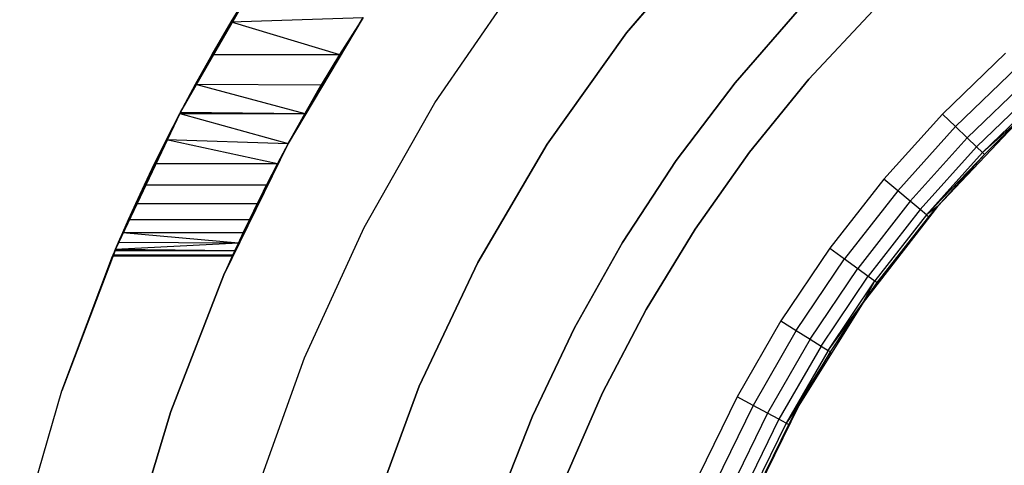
# Model space of a CAD drawing. Extents: x -1.67 to 1.67, y 0.02 to 3.36.
# Tile 9 of 24: x -1.23 to -0.57, y 2.04 to 2.34. Entities that reach past the tile are written whole.
import ezdxf

# ---------------------------------------------------------------- set-up
doc = ezdxf.new("R2010")
doc.units = 0
doc.header["$MEASUREMENT"] = 0
doc.layers.get('0').update_dxf_attribs({"color": 13, "linetype": 'CONTINUOUS'})

# ---------------------------------------------------------------- blocks, each defined once
blk = doc.blocks.new('BAHIA_PM_STL')
at = {"color": 0}
for p, q in [((-0.7618, 2.4028, 0.23858), (-0.82182, 2.33268, 0.23858)), ((-0.82182, 2.33268, 1.10079), (-0.7618, 2.4028, 1.10079)), ((-0.82182, 2.33268, 1.10079), (-0.7618, 2.4028, 1.10079)), ((-0.7618, 2.4028, 0.23858), (-0.82182, 2.33268, 0.23858)), ((-1.12251, 2.27909, 0.23858), (-1.07146, 2.36751, 0.23858)), ((-1.12251, 2.27909, 0.23858), (-1.07146, 2.36751, 0.23858)), ((-1.07431, 2.36297, 0.93097), (-1.12251, 2.27909, 0.23858)), ((-1.07431, 2.36297, 0.93097), (-1.12251, 2.27909, 0.23858)), ((-1.08832, 2.34009, 0.94685), (-1.07431, 2.36297, 0.93097)), ((-1.08832, 2.34009, 0.94685), (-1.07431, 2.36297, 0.93097)), ((-0.95098, 2.28546, 0.23858), (-0.89627, 2.365, 0.23858)), ((-0.95098, 2.28546, 1.10079), (-0.89627, 2.365, 1.10079)), ((-0.95098, 2.28546, 0.23858), (-0.89627, 2.365, 0.23858)), ((-0.95098, 2.28546, 1.10079), (-0.89627, 2.365, 1.10079)), ((-1.08832, 2.34009, 0.94685), (-0.99941, 2.3429, 0.94477)), ((-1.08832, 2.34009, 0.94685), (-0.99941, 2.3429, 0.94477)), ((-0.99941, 2.3429, 0.94477), (-1.04991, 2.25814, 0.23858)), ((-1.04991, 2.25814, 0.23858), (-0.99941, 2.3429, 0.23858)), ((-0.99941, 2.3429, 0.94477), (-1.04991, 2.25814, 0.23858)), ((-1.04991, 2.25814, 0.23858), (-0.99941, 2.3429, 0.23858)), ((-0.99941, 2.3429, 0.94477), (-1.01526, 2.31796, 0.96467)), ((-0.99941, 2.3429, 0.94477), (-1.01526, 2.31796, 0.96467)), ((-0.74868, 2.29905, 0.67559), (-0.70537, 2.34872, 0.67559)), ((-0.70537, 2.34872, 0.59685), (-0.74868, 2.29905, 0.59685)), ((-0.74868, 2.29905, 0.67559), (-0.70537, 2.34872, 0.67559)), ((-0.70537, 2.34872, 0.59685), (-0.74868, 2.29905, 0.59685)), ((-0.65565, 2.34761, 0.24321), (-0.699, 2.30134, 0.24321)), ((-0.699, 2.30134, 0.29088), (-0.65565, 2.34761, 0.29088)), ((-0.65565, 2.34761, 0.24321), (-0.699, 2.30134, 0.24321)), ((-0.699, 2.30134, 0.29088), (-0.65565, 2.34761, 0.29088)), ((-1.08832, 2.34009, 0.94685), (-1.12251, 2.27909, 0.23858)), ((-1.08832, 2.34009, 0.94685), (-1.12251, 2.27909, 0.23858)), ((-1.10123, 2.31796, 0.96467), (-1.08832, 2.34009, 0.94685)), ((-1.10123, 2.31796, 0.96467), (-1.08832, 2.34009, 0.94685)), ((-1.08832, 2.34009, 0.94685), (-1.01526, 2.31796, 0.96467)), ((-1.08832, 2.34009, 0.94685), (-1.01526, 2.31796, 0.96467)), ((-0.82182, 2.33268, 0.23858), (-0.87541, 2.25753, 0.23858)), ((-0.87541, 2.25753, 1.10079), (-0.82182, 2.33268, 1.10079)), ((-0.87541, 2.25753, 1.10079), (-0.82182, 2.33268, 1.10079)), ((-0.82182, 2.33268, 0.23858), (-0.87541, 2.25753, 0.23858)), ((-0.82182, 2.33268, 1.10079), (-0.82182, 2.33268, 0.23858)), ((-0.82182, 2.33268, 1.10079), (-0.82182, 2.33268, 0.23858)), ((-1.10123, 2.31796, 0.96467), (-1.12251, 2.27909, 0.23858)), ((-1.10123, 2.31796, 0.96467), (-1.12251, 2.27909, 0.23858)), ((-1.11239, 2.29798, 0.98323), (-1.10123, 2.31796, 0.96467)), ((-1.11239, 2.29798, 0.98323), (-1.10123, 2.31796, 0.96467)), ((-1.10123, 2.31796, 0.96467), (-1.01526, 2.31796, 0.96467)), ((-1.10123, 2.31796, 0.96467), (-1.01526, 2.31796, 0.96467)), ((-1.01526, 2.31796, 0.96467), (-1.04991, 2.25814, 0.23858)), ((-1.01526, 2.31796, 0.96467), (-1.04991, 2.25814, 0.23858)), ((-1.01526, 2.31796, 0.96467), (-1.02764, 2.2975, 0.98371)), ((-1.01526, 2.31796, 0.96467), (-1.02764, 2.2975, 0.98371)), ((-0.56639, 2.31899, 0.00236), (-0.60889, 2.27795, 0.00236)), ((-0.56639, 2.31899, 0.00236), (-0.60889, 2.27795, 0.00236)), ((-0.60014, 2.2695, 0.00429), (-0.55825, 2.30995, 0.00429)), ((-0.60014, 2.2695, 0.00429), (-0.55825, 2.30995, 0.00429)), ((-1.12251, 2.27909, 0.23858), (-1.11239, 2.29798, 0.98323)), ((-1.12251, 2.27909, 1.00341), (-1.11239, 2.29798, 0.98323)), ((-1.12251, 2.27909, 0.23858), (-1.11239, 2.29798, 0.98323)), ((-1.12251, 2.27909, 1.00341), (-1.11239, 2.29798, 0.98323)), ((-1.11239, 2.29798, 0.98323), (-1.02764, 2.2975, 0.98371)), ((-1.11239, 2.29798, 0.98323), (-1.02764, 2.2975, 0.98371)), ((-1.11239, 2.29798, 0.98323), (-1.03878, 2.27824, 1.00439)), ((-1.11239, 2.29798, 0.98323), (-1.03878, 2.27824, 1.00439)), ((-1.04991, 2.25814, 0.23858), (-1.02764, 2.2975, 0.98371)), ((-1.04991, 2.25814, 0.23858), (-1.02764, 2.2975, 0.98371)), ((-1.02764, 2.2975, 0.98371), (-1.03878, 2.27824, 1.00439)), ((-1.02764, 2.2975, 0.98371), (-1.03878, 2.27824, 1.00439)), ((-0.7885, 2.24654, 0.67559), (-0.74868, 2.29905, 0.67559)), ((-0.74868, 2.29905, 0.59685), (-0.7885, 2.24654, 0.59685)), ((-0.7885, 2.24654, 0.67559), (-0.74868, 2.29905, 0.67559)), ((-0.74868, 2.29905, 0.59685), (-0.7885, 2.24654, 0.59685)), ((-0.74868, 2.29905, 0.67559), (-0.74868, 2.29905, 0.59685)), ((-0.74868, 2.29905, 0.67559), (-0.74868, 2.29905, 0.59685)), ((-0.699, 2.30134, 0.24321), (-0.7391, 2.25221, 0.24321)), ((-0.7391, 2.25221, 0.29088), (-0.699, 2.30134, 0.29088)), ((-0.699, 2.30134, 0.24321), (-0.7391, 2.25221, 0.24321)), ((-0.7391, 2.25221, 0.29088), (-0.699, 2.30134, 0.29088)), ((-0.699, 2.30134, 0.24321), (-0.699, 2.30134, 0.29088)), ((-0.699, 2.30134, 0.24321), (-0.699, 2.30134, 0.29088)), ((-0.59224, 2.26188, 0.00988), (-0.55091, 2.3018, 0.00988)), ((-0.59224, 2.26188, 0.00988), (-0.55091, 2.3018, 0.00988)), ((-0.58598, 2.25583, 0.01859), (-0.54508, 2.29532, 0.01859)), ((-0.58598, 2.25583, 0.01859), (-0.54508, 2.29532, 0.01859)), ((-0.58196, 2.25194, 0.02957), (-0.54134, 2.29117, 0.02957)), ((-0.58196, 2.25194, 0.02957), (-0.54134, 2.29117, 0.02957)), ((-0.99865, 2.2015, 0.23858), (-0.95098, 2.28546, 0.23858)), ((-0.99865, 2.2015, 1.10079), (-0.95098, 2.28546, 1.10079)), ((-0.99865, 2.2015, 0.23858), (-0.95098, 2.28546, 0.23858)), ((-0.99865, 2.2015, 1.10079), (-0.95098, 2.28546, 1.10079)), ((-0.95098, 2.28546, 1.10079), (-0.95098, 2.28546, 0.23858)), ((-0.95098, 2.28546, 1.10079), (-0.95098, 2.28546, 0.23858)), ((-1.16627, 2.18686, 0.23858), (-1.12251, 2.27909, 0.23858)), ((-1.16627, 2.18686, 0.23858), (-1.12251, 2.27909, 0.23858)), ((-1.12295, 2.27825, 1.00438), (-1.16627, 2.18686, 0.23858)), ((-1.12295, 2.27825, 1.00438), (-1.16627, 2.18686, 0.23858)), ((-1.13195, 2.26074, 1.02609), (-1.12295, 2.27825, 1.00438)), ((-1.13195, 2.26074, 1.02609), (-1.12295, 2.27825, 1.00438)), ((-1.12295, 2.27825, 1.00438), (-1.12251, 2.27909, 0.23858)), ((-1.12295, 2.27825, 1.00438), (-1.12251, 2.27909, 0.23858)), ((-1.12295, 2.27825, 1.00438), (-1.12251, 2.27909, 1.00341)), ((-1.12295, 2.27825, 1.00438), (-1.12251, 2.27909, 1.00341)), ((-1.12295, 2.27825, 1.00438), (-1.03878, 2.27824, 1.00439)), ((-1.12295, 2.27825, 1.00438), (-1.03878, 2.27824, 1.00439)), ((-1.12295, 2.27825, 1.00438), (-1.04991, 2.25814, 1.0296)), ((-1.12295, 2.27825, 1.00438), (-1.04991, 2.25814, 1.0296)), ((-1.12251, 2.27909, 1.00341), (-1.12251, 2.27909, 0.23858)), ((-1.12251, 2.27909, 1.00341), (-1.12251, 2.27909, 0.23858)), ((-1.12251, 2.27909, 1.00341), (-1.03878, 2.27824, 1.00439)), ((-1.12251, 2.27909, 1.00341), (-1.03878, 2.27824, 1.00439)), ((-1.03878, 2.27824, 1.00439), (-1.04991, 2.25814, 0.23858)), ((-1.03878, 2.27824, 1.00439), (-1.04991, 2.25814, 0.23858)), ((-1.03878, 2.27824, 1.00439), (-1.04991, 2.25814, 1.0296)), ((-1.03878, 2.27824, 1.00439), (-1.04991, 2.25814, 1.0296)), ((-0.60889, 2.27795, 0.00236), (-0.64842, 2.23405, 0.00236)), ((-0.60889, 2.27795, 0.00236), (-0.64842, 2.23405, 0.00236)), ((-0.60889, 2.27795, 0.00236), (-0.60014, 2.2695, 0.00429)), ((-0.60889, 2.27795, 0.00236), (-0.60014, 2.2695, 0.00429)), ((-0.60014, 2.2695, 0.00429), (-0.6391, 2.22623, 0.00429)), ((-0.60014, 2.2695, 0.00429), (-0.6391, 2.22623, 0.00429)), ((-0.55606, 2.27492, 0.23858), (-0.61238, 2.21567, 0.23858)), ((-0.55606, 2.27492, 0.23858), (-0.61238, 2.21567, 0.23858)), ((-0.60014, 2.2695, 0.00429), (-0.59224, 2.26188, 0.00988)), ((-0.60014, 2.2695, 0.00429), (-0.59224, 2.26188, 0.00988)), ((-0.58196, 2.25194, 0.02957), (-0.55606, 2.27492, 0.04173)), ((-0.58196, 2.25194, 0.02957), (-0.55606, 2.27492, 0.04173)), ((-0.55606, 2.27492, 0.23858), (-0.58057, 2.2506, 0.04173)), ((-0.58057, 2.2506, 0.04173), (-0.55606, 2.27492, 0.04173)), ((-0.55606, 2.27492, 0.23858), (-0.58057, 2.2506, 0.04173)), ((-0.58057, 2.2506, 0.04173), (-0.55606, 2.27492, 0.04173)), ((-1.13195, 2.26074, 1.02609), (-1.16627, 2.18686, 0.23858)), ((-1.13195, 2.26074, 1.02609), (-1.16627, 2.18686, 0.23858)), ((-1.13995, 2.24458, 1.04935), (-1.13195, 2.26074, 1.02609)), ((-1.13995, 2.24458, 1.04935), (-1.13195, 2.26074, 1.02609)), ((-1.13195, 2.26074, 1.02609), (-1.04991, 2.25814, 1.0296)), ((-1.13195, 2.26074, 1.02609), (-1.04991, 2.25814, 1.0296)), ((-1.13195, 2.26074, 1.02609), (-1.05714, 2.24458, 1.04935)), ((-1.13195, 2.26074, 1.02609), (-1.05714, 2.24458, 1.04935)), ((-1.04991, 2.25814, 1.0296), (-1.09325, 2.1695, 0.23858)), ((-1.09325, 2.1695, 0.23858), (-1.04991, 2.25814, 0.23858)), ((-1.04991, 2.25814, 1.0296), (-1.09325, 2.1695, 0.23858)), ((-1.09325, 2.1695, 0.23858), (-1.04991, 2.25814, 0.23858)), ((-1.04991, 2.25814, 1.0296), (-1.05714, 2.24458, 1.04935)), ((-1.04991, 2.25814, 1.0296), (-1.05714, 2.24458, 1.04935)), ((-1.04991, 2.25814, 1.0296), (-1.04991, 2.25814, 0.23858)), ((-1.04991, 2.25814, 1.0296), (-1.04991, 2.25814, 0.23858)), ((-0.87541, 2.25753, 0.23858), (-0.92215, 2.17794, 0.23858)), ((-0.92215, 2.17794, 1.10079), (-0.87541, 2.25753, 1.10079)), ((-0.92215, 2.17794, 1.10079), (-0.87541, 2.25753, 1.10079)), ((-0.87541, 2.25753, 0.23858), (-0.92215, 2.17794, 0.23858)), ((-0.87541, 2.25753, 1.10079), (-0.87541, 2.25753, 0.23858)), ((-0.87541, 2.25753, 1.10079), (-0.87541, 2.25753, 0.23858)), ((-0.59224, 2.26188, 0.00988), (-0.6307, 2.21917, 0.00988)), ((-0.59224, 2.26188, 0.00988), (-0.6307, 2.21917, 0.00988)), ((-0.59224, 2.26188, 0.00988), (-0.58598, 2.25583, 0.01859)), ((-0.59224, 2.26188, 0.00988), (-0.58598, 2.25583, 0.01859)), ((-0.7391, 2.25221, 0.24321), (-0.77574, 2.20046, 0.24321)), ((-0.77574, 2.20046, 0.29088), (-0.7391, 2.25221, 0.29088)), ((-0.7391, 2.25221, 0.24321), (-0.77574, 2.20046, 0.24321)), ((-0.77574, 2.20046, 0.29088), (-0.7391, 2.25221, 0.29088)), ((-0.7391, 2.25221, 0.24321), (-0.7391, 2.25221, 0.29088)), ((-0.7391, 2.25221, 0.24321), (-0.7391, 2.25221, 0.29088)), ((-0.58598, 2.25583, 0.01859), (-0.62402, 2.21357, 0.01859)), ((-0.58598, 2.25583, 0.01859), (-0.62402, 2.21357, 0.01859)), ((-0.58196, 2.25194, 0.02957), (-0.61974, 2.20998, 0.02957)), ((-0.58196, 2.25194, 0.02957), (-0.61974, 2.20998, 0.02957)), ((-0.58057, 2.2506, 0.04173), (-0.61974, 2.20998, 0.02957)), ((-0.58057, 2.2506, 0.04173), (-0.61974, 2.20998, 0.02957)), ((-0.61238, 2.21567, 0.23858), (-0.58057, 2.2506, 0.04173)), ((-0.61238, 2.21567, 0.23858), (-0.58057, 2.2506, 0.04173)), ((-0.61238, 2.21567, 0.04173), (-0.58057, 2.2506, 0.04173)), ((-0.61238, 2.21567, 0.04173), (-0.58057, 2.2506, 0.04173)), ((-0.58598, 2.25583, 0.01859), (-0.58196, 2.25194, 0.02957)), ((-0.58598, 2.25583, 0.01859), (-0.58196, 2.25194, 0.02957)), ((-0.58057, 2.2506, 0.04173), (-0.58196, 2.25194, 0.02957)), ((-0.58057, 2.2506, 0.04173), (-0.58196, 2.25194, 0.02957)), ((-1.13995, 2.24458, 1.04935), (-1.16627, 2.18686, 0.23858)), ((-1.13995, 2.24458, 1.04935), (-1.16627, 2.18686, 0.23858)), ((-1.14681, 2.23027, 1.07346), (-1.13995, 2.24458, 1.04935)), ((-1.14681, 2.23027, 1.07346), (-1.13995, 2.24458, 1.04935)), ((-1.13995, 2.24458, 1.04935), (-1.05714, 2.24458, 1.04935)), ((-1.13995, 2.24458, 1.04935), (-1.05714, 2.24458, 1.04935)), ((-1.05714, 2.24458, 1.04935), (-1.09325, 2.1695, 0.23858)), ((-1.05714, 2.24458, 1.04935), (-1.09325, 2.1695, 0.23858)), ((-1.05714, 2.24458, 1.04935), (-1.06453, 2.23025, 1.0735)), ((-1.05714, 2.24458, 1.04935), (-1.06453, 2.23025, 1.0735)), ((-0.82465, 2.19143, 0.67559), (-0.7885, 2.24654, 0.67559)), ((-0.7885, 2.24654, 0.59685), (-0.82465, 2.19143, 0.59685)), ((-0.82465, 2.19143, 0.67559), (-0.7885, 2.24654, 0.67559)), ((-0.7885, 2.24654, 0.59685), (-0.82465, 2.19143, 0.59685)), ((-0.7885, 2.24654, 0.67559), (-0.7885, 2.24654, 0.59685)), ((-0.7885, 2.24654, 0.67559), (-0.7885, 2.24654, 0.59685)), ((-1.14681, 2.23027, 1.07346), (-1.16627, 2.18686, 0.23858)), ((-1.14681, 2.23027, 1.07346), (-1.16627, 2.18686, 0.23858)), ((-1.15266, 2.21766, 1.09866), (-1.14681, 2.23027, 1.07346)), ((-1.15266, 2.21766, 1.09866), (-1.14681, 2.23027, 1.07346)), ((-1.14681, 2.23027, 1.07346), (-1.06453, 2.23025, 1.0735)), ((-1.14681, 2.23027, 1.07346), (-1.06453, 2.23025, 1.0735)), ((-1.09325, 2.1695, 0.23858), (-1.06453, 2.23025, 1.0735)), ((-1.09325, 2.1695, 0.23858), (-1.06453, 2.23025, 1.0735)), ((-1.06453, 2.23025, 1.0735), (-1.07083, 2.21766, 1.09866)), ((-1.06453, 2.23025, 1.0735), (-1.07083, 2.21766, 1.09866)), ((-0.64842, 2.23405, 0.00236), (-0.6848, 2.18749, 0.00236)), ((-0.64842, 2.23405, 0.00236), (-0.6848, 2.18749, 0.00236)), ((-0.6391, 2.22623, 0.00429), (-0.64842, 2.23405, 0.00236)), ((-0.6391, 2.22623, 0.00429), (-0.64842, 2.23405, 0.00236)), ((-0.6391, 2.22623, 0.00429), (-0.67496, 2.18034, 0.00429)), ((-0.6391, 2.22623, 0.00429), (-0.67496, 2.18034, 0.00429)), ((-0.6307, 2.21917, 0.00988), (-0.6391, 2.22623, 0.00429)), ((-0.6307, 2.21917, 0.00988), (-0.6391, 2.22623, 0.00429)), ((-1.15266, 2.21766, 1.09866), (-1.16627, 2.18686, 0.23858)), ((-1.15266, 2.21766, 1.09866), (-1.16627, 2.18686, 0.23858)), ((-1.1575, 2.20696, 1.12446), (-1.15266, 2.21766, 1.09866)), ((-1.1575, 2.20696, 1.12446), (-1.15266, 2.21766, 1.09866)), ((-1.15266, 2.21766, 1.09866), (-1.07083, 2.21766, 1.09866)), ((-1.15266, 2.21766, 1.09866), (-1.07083, 2.21766, 1.09866)), ((-1.07083, 2.21766, 1.09866), (-1.09325, 2.1695, 0.23858)), ((-1.07083, 2.21766, 1.09866), (-1.09325, 2.1695, 0.23858)), ((-1.07083, 2.21766, 1.09866), (-1.07605, 2.20694, 1.12453)), ((-1.07083, 2.21766, 1.09866), (-1.07605, 2.20694, 1.12453)), ((-0.6307, 2.21917, 0.00988), (-0.66608, 2.17389, 0.00988)), ((-0.6307, 2.21917, 0.00988), (-0.66608, 2.17389, 0.00988)), ((-0.62402, 2.21357, 0.01859), (-0.6307, 2.21917, 0.00988)), ((-0.62402, 2.21357, 0.01859), (-0.6307, 2.21917, 0.00988)), ((-0.61238, 2.21567, 0.23858), (-0.66243, 2.15102, 0.23858)), ((-0.61238, 2.21567, 0.23858), (-0.66243, 2.15102, 0.23858)), ((-0.62402, 2.21357, 0.01859), (-0.65903, 2.16877, 0.01859)), ((-0.62402, 2.21357, 0.01859), (-0.65903, 2.16877, 0.01859)), ((-0.61974, 2.20998, 0.02957), (-0.65451, 2.16548, 0.02957)), ((-0.61974, 2.20998, 0.02957), (-0.65451, 2.16548, 0.02957)), ((-0.61974, 2.20998, 0.02957), (-0.62402, 2.21357, 0.01859)), ((-0.61974, 2.20998, 0.02957), (-0.62402, 2.21357, 0.01859)), ((-0.61238, 2.21567, 0.04173), (-0.61974, 2.20998, 0.02957)), ((-0.61238, 2.21567, 0.04173), (-0.61974, 2.20998, 0.02957)), ((-0.61974, 2.20998, 0.02957), (-0.61826, 2.20874, 0.04173)), ((-0.61974, 2.20998, 0.02957), (-0.61826, 2.20874, 0.04173)), ((-0.61238, 2.21567, 0.23858), (-0.61826, 2.20874, 0.04173)), ((-0.61826, 2.20874, 0.04173), (-0.61238, 2.21567, 0.04173)), ((-0.61238, 2.21567, 0.23858), (-0.61826, 2.20874, 0.04173)), ((-0.61826, 2.20874, 0.04173), (-0.61238, 2.21567, 0.04173)), ((-0.61238, 2.21567, 0.23858), (-0.61238, 2.21567, 0.04173)), ((-0.61238, 2.21567, 0.23858), (-0.61238, 2.21567, 0.04173)), ((-1.1575, 2.20696, 1.12446), (-1.16627, 2.18686, 0.23858)), ((-1.1575, 2.20696, 1.12446), (-1.16627, 2.18686, 0.23858)), ((-1.16145, 2.19803, 1.15129), (-1.1575, 2.20696, 1.12446)), ((-1.16145, 2.19803, 1.15129), (-1.1575, 2.20696, 1.12446)), ((-1.1575, 2.20696, 1.12446), (-1.07605, 2.20694, 1.12453)), ((-1.1575, 2.20696, 1.12446), (-1.07605, 2.20694, 1.12453)), ((-1.07605, 2.20694, 1.12453), (-1.09325, 2.1695, 0.23858)), ((-1.07605, 2.20694, 1.12453), (-1.09325, 2.1695, 0.23858)), ((-1.07605, 2.20694, 1.12453), (-1.08029, 2.19803, 1.15129)), ((-1.07605, 2.20694, 1.12453), (-1.08029, 2.19803, 1.15129)), ((-0.66243, 2.15102, 0.23858), (-0.61826, 2.20874, 0.04173)), ((-0.66243, 2.15102, 0.23858), (-0.61826, 2.20874, 0.04173)), ((-0.65295, 2.16435, 0.04173), (-0.61826, 2.20874, 0.04173)), ((-0.65295, 2.16435, 0.04173), (-0.61826, 2.20874, 0.04173)), ((-1.16627, 2.18686, 0.23858), (-1.16145, 2.19803, 1.15129)), ((-1.16627, 2.18686, 0.23858), (-1.16145, 2.19803, 1.15129)), ((-1.16423, 2.19163, 1.17602), (-1.16145, 2.19803, 1.15129)), ((-1.16423, 2.19163, 1.17602), (-1.16145, 2.19803, 1.15129)), ((-1.16145, 2.19803, 1.15129), (-1.08029, 2.19803, 1.15129)), ((-1.16145, 2.19803, 1.15129), (-1.08029, 2.19803, 1.15129)), ((-1.16145, 2.19803, 1.15129), (-1.08352, 2.1911, 1.17841)), ((-1.16145, 2.19803, 1.15129), (-1.08352, 2.1911, 1.17841)), ((-1.08029, 2.19803, 1.15129), (-1.09325, 2.1695, 0.23858)), ((-1.08029, 2.19803, 1.15129), (-1.09325, 2.1695, 0.23858)), ((-1.08029, 2.19803, 1.15129), (-1.08352, 2.1911, 1.17841)), ((-1.08029, 2.19803, 1.15129), (-1.08352, 2.1911, 1.17841)), ((-1.03893, 2.11376, 0.23858), (-0.99865, 2.2015, 0.23858)), ((-1.03893, 2.11376, 1.10079), (-0.99865, 2.2015, 1.10079)), ((-1.03893, 2.11376, 0.23858), (-0.99865, 2.2015, 0.23858)), ((-1.03893, 2.11376, 1.10079), (-0.99865, 2.2015, 1.10079)), ((-0.99865, 2.2015, 1.10079), (-0.99865, 2.2015, 0.23858)), ((-0.99865, 2.2015, 1.10079), (-0.99865, 2.2015, 0.23858)), ((-0.77574, 2.20046, 0.24321), (-0.80877, 2.14633, 0.24321)), ((-0.80877, 2.14633, 0.29088), (-0.77574, 2.20046, 0.29088)), ((-0.77574, 2.20046, 0.24321), (-0.80877, 2.14633, 0.24321)), ((-0.80877, 2.14633, 0.29088), (-0.77574, 2.20046, 0.29088)), ((-0.77574, 2.20046, 0.24321), (-0.77574, 2.20046, 0.29088)), ((-0.77574, 2.20046, 0.24321), (-0.77574, 2.20046, 0.29088)), ((-1.16627, 2.18686, 1.20106), (-1.16423, 2.19163, 1.17602)), ((-1.16423, 2.19163, 1.17602), (-1.16627, 2.18686, 0.23858)), ((-1.16423, 2.19163, 1.17602), (-1.16627, 2.18686, 0.23858)), ((-1.16627, 2.18686, 1.20106), (-1.16423, 2.19163, 1.17602)), ((-1.16627, 2.18686, 1.20106), (-1.08352, 2.1911, 1.17841)), ((-1.16627, 2.18686, 1.20106), (-1.08352, 2.1911, 1.17841)), ((-1.16423, 2.19163, 1.17602), (-1.08352, 2.1911, 1.17841)), ((-1.16423, 2.19163, 1.17602), (-1.08352, 2.1911, 1.17841)), ((-1.08352, 2.1911, 1.17841), (-1.09325, 2.1695, 0.23858)), ((-1.08352, 2.1911, 1.17841), (-1.09325, 2.1695, 0.23858)), ((-1.08352, 2.1911, 1.17841), (-1.08582, 2.18609, 1.20618)), ((-1.08352, 2.1911, 1.17841), (-1.08582, 2.18609, 1.20618)), ((-0.85695, 2.13399, 0.67559), (-0.82465, 2.19143, 0.67559)), ((-0.82465, 2.19143, 0.59685), (-0.85695, 2.13399, 0.59685)), ((-0.85695, 2.13399, 0.67559), (-0.82465, 2.19143, 0.67559)), ((-0.82465, 2.19143, 0.59685), (-0.85695, 2.13399, 0.59685)), ((-0.82465, 2.19143, 0.67559), (-0.82465, 2.19143, 0.59685)), ((-0.82465, 2.19143, 0.67559), (-0.82465, 2.19143, 0.59685)), ((-1.20248, 2.0914, 0.23858), (-1.16627, 2.18686, 0.23858)), ((-1.16627, 2.18686, 1.20106), (-1.20248, 2.0914, 0.23858)), ((-1.16627, 2.18686, 1.20106), (-1.20248, 2.0914, 0.23858)), ((-1.20248, 2.0914, 0.23858), (-1.16627, 2.18686, 0.23858)), ((-1.1666, 2.18609, 1.20617), (-1.20248, 2.0914, 0.23858)), ((-1.1666, 2.18609, 1.20617), (-1.20248, 2.0914, 0.23858)), ((-1.16787, 2.18309, 1.23401), (-1.1666, 2.18609, 1.20617)), ((-1.16787, 2.18309, 1.23401), (-1.1666, 2.18609, 1.20617)), ((-1.1666, 2.18609, 1.20617), (-1.16627, 2.18686, 1.20106)), ((-1.1666, 2.18609, 1.20617), (-1.16627, 2.18686, 1.20106)), ((-1.1666, 2.18609, 1.20617), (-1.08582, 2.18609, 1.20618)), ((-1.1666, 2.18609, 1.20617), (-1.08582, 2.18609, 1.20618)), ((-1.16627, 2.18686, 1.20106), (-1.16627, 2.18686, 0.23858)), ((-1.16627, 2.18686, 1.20106), (-1.16627, 2.18686, 0.23858)), ((-1.16627, 2.18686, 1.20106), (-1.08582, 2.18609, 1.20618)), ((-1.16627, 2.18686, 1.20106), (-1.08582, 2.18609, 1.20618)), ((-1.08582, 2.18609, 1.20618), (-1.09325, 2.1695, 0.23858)), ((-1.08582, 2.18609, 1.20618), (-1.09325, 2.1695, 0.23858)), ((-1.08582, 2.18609, 1.20618), (-1.08719, 2.18309, 1.23407)), ((-1.08582, 2.18609, 1.20618), (-1.08719, 2.18309, 1.23407)), ((-0.6848, 2.18749, 0.00236), (-0.71784, 2.13851, 0.00236)), ((-0.6848, 2.18749, 0.00236), (-0.71784, 2.13851, 0.00236)), ((-0.6848, 2.18749, 0.00236), (-0.67496, 2.18034, 0.00429)), ((-0.6848, 2.18749, 0.00236), (-0.67496, 2.18034, 0.00429)), ((-1.16787, 2.18309, 1.23401), (-1.20248, 2.0914, 1.69528)), ((-1.20248, 2.0914, 0.23858), (-1.16787, 2.18309, 1.23401)), ((-1.20248, 2.0914, 0.23858), (-1.16787, 2.18309, 1.23401)), ((-1.16787, 2.18309, 1.23401), (-1.20248, 2.0914, 1.69528)), ((-1.1683, 2.18208, 1.2622), (-1.20248, 2.0914, 1.69528)), ((-1.20248, 2.0914, 1.69528), (-1.1683, 2.18208, 1.69528)), ((-1.1683, 2.18208, 1.2622), (-1.20248, 2.0914, 1.69528)), ((-1.20248, 2.0914, 1.69528), (-1.1683, 2.18208, 1.69528)), ((-1.1683, 2.18208, 1.2622), (-1.16787, 2.18309, 1.23401)), ((-1.1683, 2.18208, 1.2622), (-1.16787, 2.18309, 1.23401)), ((-1.1683, 2.18208, 1.69528), (-1.1683, 2.18208, 1.2622)), ((-1.08764, 2.18208, 1.69528), (-1.1683, 2.18208, 1.69528)), ((-1.1683, 2.18208, 1.69528), (-1.1683, 2.18208, 1.2622)), ((-1.08764, 2.18208, 1.69528), (-1.1683, 2.18208, 1.69528)), ((-1.08764, 2.18208, 1.2622), (-1.1683, 2.18208, 1.2622)), ((-1.08764, 2.18208, 1.2622), (-1.1683, 2.18208, 1.2622)), ((-1.16787, 2.18309, 1.23401), (-1.08719, 2.18309, 1.23407)), ((-1.16787, 2.18309, 1.23401), (-1.08719, 2.18309, 1.23407)), ((-1.08719, 2.18309, 1.23407), (-1.09325, 2.1695, 0.23858)), ((-1.08719, 2.18309, 1.23407), (-1.09325, 2.1695, 0.23858)), ((-1.08764, 2.18208, 1.69528), (-1.09325, 2.1695, 1.69528)), ((-1.08764, 2.18208, 1.2622), (-1.09325, 2.1695, 0.23858)), ((-1.08764, 2.18208, 1.2622), (-1.09325, 2.1695, 0.23858)), ((-1.08764, 2.18208, 1.69528), (-1.09325, 2.1695, 1.69528)), ((-1.08719, 2.18309, 1.23407), (-1.08764, 2.18208, 1.2622)), ((-1.08719, 2.18309, 1.23407), (-1.08764, 2.18208, 1.2622)), ((-1.08764, 2.18208, 1.2622), (-1.08764, 2.18208, 1.69528)), ((-1.08764, 2.18208, 1.2622), (-1.08764, 2.18208, 1.69528)), ((-0.92215, 2.17794, 0.23858), (-0.96167, 2.09454, 0.23858)), ((-0.96167, 2.09454, 1.10079), (-0.92215, 2.17794, 1.10079)), ((-0.96167, 2.09454, 1.10079), (-0.92215, 2.17794, 1.10079)), ((-0.92215, 2.17794, 0.23858), (-0.96167, 2.09454, 0.23858)), ((-0.92215, 2.17794, 1.10079), (-0.92215, 2.17794, 0.23858)), ((-0.92215, 2.17794, 1.10079), (-0.92215, 2.17794, 0.23858)), ((-0.70752, 2.13206, 0.00429), (-0.67496, 2.18034, 0.00429)), ((-0.70752, 2.13206, 0.00429), (-0.67496, 2.18034, 0.00429)), ((-0.67496, 2.18034, 0.00429), (-0.66608, 2.17389, 0.00988)), ((-0.67496, 2.18034, 0.00429), (-0.66608, 2.17389, 0.00988)), ((-0.69821, 2.12624, 0.00988), (-0.66608, 2.17389, 0.00988)), ((-0.69821, 2.12624, 0.00988), (-0.66608, 2.17389, 0.00988)), ((-0.66608, 2.17389, 0.00988), (-0.65903, 2.16877, 0.01859)), ((-0.66608, 2.17389, 0.00988), (-0.65903, 2.16877, 0.01859)), ((-1.09325, 2.1695, 1.69528), (-1.12912, 2.07758, 1.69528)), ((-1.12912, 2.07758, 0.23858), (-1.09325, 2.1695, 0.23858)), ((-1.09325, 2.1695, 1.69528), (-1.12912, 2.07758, 1.69528)), ((-1.12912, 2.07758, 0.23858), (-1.09325, 2.1695, 0.23858)), ((-1.09325, 2.1695, 1.69528), (-1.09325, 2.1695, 0.23858)), ((-1.09325, 2.1695, 1.69528), (-1.09325, 2.1695, 0.23858)), ((-0.69082, 2.12163, 0.01859), (-0.65903, 2.16877, 0.01859)), ((-0.69082, 2.12163, 0.01859), (-0.65903, 2.16877, 0.01859)), ((-0.68608, 2.11867, 0.02957), (-0.65451, 2.16548, 0.02957)), ((-0.68608, 2.11867, 0.02957), (-0.65451, 2.16548, 0.02957)), ((-0.66243, 2.15102, 0.04173), (-0.65451, 2.16548, 0.02957)), ((-0.66243, 2.15102, 0.04173), (-0.65451, 2.16548, 0.02957)), ((-0.66243, 2.15102, 0.23858), (-0.65295, 2.16435, 0.04173)), ((-0.66243, 2.15102, 0.04173), (-0.65295, 2.16435, 0.04173)), ((-0.66243, 2.15102, 0.23858), (-0.65295, 2.16435, 0.04173)), ((-0.66243, 2.15102, 0.04173), (-0.65295, 2.16435, 0.04173)), ((-0.65903, 2.16877, 0.01859), (-0.65451, 2.16548, 0.02957)), ((-0.65903, 2.16877, 0.01859), (-0.65451, 2.16548, 0.02957)), ((-0.65451, 2.16548, 0.02957), (-0.65295, 2.16435, 0.04173)), ((-0.65451, 2.16548, 0.02957), (-0.65295, 2.16435, 0.04173)), ((-0.66243, 2.15102, 0.23858), (-0.70567, 2.08163, 0.23858)), ((-0.66243, 2.15102, 0.23858), (-0.70567, 2.08163, 0.23858)), ((-0.68608, 2.11867, 0.02957), (-0.66243, 2.15102, 0.04173)), ((-0.68608, 2.11867, 0.02957), (-0.66243, 2.15102, 0.04173)), ((-0.68445, 2.11764, 0.04173), (-0.66243, 2.15102, 0.23858)), ((-0.68445, 2.11764, 0.04173), (-0.66243, 2.15102, 0.23858)), ((-0.68445, 2.11764, 0.04173), (-0.66243, 2.15102, 0.04173)), ((-0.68445, 2.11764, 0.04173), (-0.66243, 2.15102, 0.04173)), ((-0.66243, 2.15102, 0.04173), (-0.66243, 2.15102, 0.23858)), ((-0.66243, 2.15102, 0.04173), (-0.66243, 2.15102, 0.23858)), ((-0.80877, 2.14633, 0.24321), (-0.83803, 2.09008, 0.24321)), ((-0.83803, 2.09008, 0.29088), (-0.80877, 2.14633, 0.29088)), ((-0.80877, 2.14633, 0.24321), (-0.83803, 2.09008, 0.24321)), ((-0.83803, 2.09008, 0.29088), (-0.80877, 2.14633, 0.29088)), ((-0.80877, 2.14633, 0.24321), (-0.80877, 2.14633, 0.29088)), ((-0.80877, 2.14633, 0.24321), (-0.80877, 2.14633, 0.29088)), ((-0.71784, 2.13851, 0.00236), (-0.74738, 2.08734, 0.00236)), ((-0.71784, 2.13851, 0.00236), (-0.74738, 2.08734, 0.00236)), ((-0.71784, 2.13851, 0.00236), (-0.70752, 2.13206, 0.00429)), ((-0.71784, 2.13851, 0.00236), (-0.70752, 2.13206, 0.00429)), ((-0.88525, 2.07447, 0.67559), (-0.85695, 2.13399, 0.67559)), ((-0.85695, 2.13399, 0.59685), (-0.88525, 2.07447, 0.59685)), ((-0.88525, 2.07447, 0.67559), (-0.85695, 2.13399, 0.67559)), ((-0.85695, 2.13399, 0.59685), (-0.88525, 2.07447, 0.59685)), ((-0.85695, 2.13399, 0.67559), (-0.85695, 2.13399, 0.59685)), ((-0.85695, 2.13399, 0.67559), (-0.85695, 2.13399, 0.59685)), ((-0.70752, 2.13206, 0.00429), (-0.73663, 2.08163, 0.00429)), ((-0.70752, 2.13206, 0.00429), (-0.73663, 2.08163, 0.00429)), ((-0.70752, 2.13206, 0.00429), (-0.69821, 2.12624, 0.00988)), ((-0.70752, 2.13206, 0.00429), (-0.69821, 2.12624, 0.00988)), ((-0.69821, 2.12624, 0.00988), (-0.72694, 2.07648, 0.00988)), ((-0.69821, 2.12624, 0.00988), (-0.72694, 2.07648, 0.00988)), ((-0.69821, 2.12624, 0.00988), (-0.69082, 2.12163, 0.01859)), ((-0.69821, 2.12624, 0.00988), (-0.69082, 2.12163, 0.01859)), ((-0.69082, 2.12163, 0.01859), (-0.71925, 2.07239, 0.01859)), ((-0.69082, 2.12163, 0.01859), (-0.71925, 2.07239, 0.01859)), ((-0.68608, 2.11867, 0.02957), (-0.71432, 2.06976, 0.02957)), ((-0.68608, 2.11867, 0.02957), (-0.71432, 2.06976, 0.02957)), ((-0.68445, 2.11764, 0.04173), (-0.71432, 2.06976, 0.02957)), ((-0.68445, 2.11764, 0.04173), (-0.71432, 2.06976, 0.02957)), ((-0.70567, 2.08163, 0.23858), (-0.68445, 2.11764, 0.04173)), ((-0.70567, 2.08163, 0.04173), (-0.68445, 2.11764, 0.04173)), ((-0.70567, 2.08163, 0.23858), (-0.68445, 2.11764, 0.04173)), ((-0.70567, 2.08163, 0.04173), (-0.68445, 2.11764, 0.04173)), ((-0.69082, 2.12163, 0.01859), (-0.68608, 2.11867, 0.02957)), ((-0.69082, 2.12163, 0.01859), (-0.68608, 2.11867, 0.02957)), ((-0.68445, 2.11764, 0.04173), (-0.68608, 2.11867, 0.02957)), ((-0.68445, 2.11764, 0.04173), (-0.68608, 2.11867, 0.02957)), ((-1.07152, 2.02288, 0.23858), (-1.03893, 2.11376, 0.23858)), ((-1.07152, 2.02288, 1.10079), (-1.03893, 2.11376, 1.10079)), ((-1.07152, 2.02288, 0.23858), (-1.03893, 2.11376, 0.23858)), ((-1.07152, 2.02288, 1.10079), (-1.03893, 2.11376, 1.10079)), ((-1.03893, 2.11376, 1.10079), (-1.03893, 2.11376, 0.23858)), ((-1.03893, 2.11376, 1.10079), (-1.03893, 2.11376, 0.23858)), ((-1.23088, 1.99334, 0.23858), (-1.20248, 2.0914, 0.23858)), ((-1.23088, 1.99334, 0.23858), (-1.20248, 2.0914, 0.23858)), ((-1.23088, 1.99334, 1.69528), (-1.20248, 2.0914, 1.69528)), ((-1.23088, 1.99334, 1.69528), (-1.20248, 2.0914, 1.69528)), ((-1.20248, 2.0914, 0.23858), (-1.20248, 2.0914, 1.69528)), ((-1.20248, 2.0914, 0.23858), (-1.20248, 2.0914, 1.69528)), ((-0.96167, 2.09454, 0.23858), (-0.99366, 2.00796, 0.23858)), ((-0.99366, 2.00796, 1.10079), (-0.96167, 2.09454, 1.10079)), ((-0.99366, 2.00796, 1.10079), (-0.96167, 2.09454, 1.10079)), ((-0.96167, 2.09454, 0.23858), (-0.99366, 2.00796, 0.23858)), ((-0.96167, 2.09454, 1.10079), (-0.96167, 2.09454, 0.23858)), ((-0.96167, 2.09454, 1.10079), (-0.96167, 2.09454, 0.23858)), ((-0.83803, 2.09008, 0.24321), (-0.86338, 2.03195, 0.24321)), ((-0.86338, 2.03195, 0.29088), (-0.83803, 2.09008, 0.29088)), ((-0.83803, 2.09008, 0.24321), (-0.86338, 2.03195, 0.24321)), ((-0.86338, 2.03195, 0.29088), (-0.83803, 2.09008, 0.29088)), ((-0.83803, 2.09008, 0.24321), (-0.83803, 2.09008, 0.29088)), ((-0.83803, 2.09008, 0.24321), (-0.83803, 2.09008, 0.29088)), ((-0.74738, 2.08734, 0.00236), (-0.77328, 2.03424, 0.00236)), ((-0.74738, 2.08734, 0.00236), (-0.77328, 2.03424, 0.00236)), ((-0.73663, 2.08163, 0.00429), (-0.74738, 2.08734, 0.00236)), ((-0.73663, 2.08163, 0.00429), (-0.74738, 2.08734, 0.00236)), ((-1.12912, 2.07758, 1.69528), (-1.15727, 1.98301, 1.69528)), ((-1.15727, 1.98301, 0.23858), (-1.12912, 2.07758, 0.23858)), ((-1.12912, 2.07758, 1.69528), (-1.15727, 1.98301, 1.69528)), ((-1.15727, 1.98301, 0.23858), (-1.12912, 2.07758, 0.23858)), ((-1.12912, 2.07758, 1.69528), (-1.12912, 2.07758, 0.23858)), ((-1.12912, 2.07758, 1.69528), (-1.12912, 2.07758, 0.23858)), ((-0.73663, 2.08163, 0.00429), (-0.76216, 2.02929, 0.00429)), ((-0.73663, 2.08163, 0.00429), (-0.76216, 2.02929, 0.00429)), ((-0.70567, 2.08163, 0.23858), (-0.74168, 2.00823, 0.23858)), ((-0.70567, 2.08163, 0.23858), (-0.74168, 2.00823, 0.23858)), ((-0.72694, 2.07648, 0.00988), (-0.73663, 2.08163, 0.00429)), ((-0.72694, 2.07648, 0.00988), (-0.73663, 2.08163, 0.00429)), ((-0.70567, 2.08163, 0.04173), (-0.71432, 2.06976, 0.02957)), ((-0.70567, 2.08163, 0.04173), (-0.71432, 2.06976, 0.02957)), ((-0.71262, 2.06886, 0.04173), (-0.70567, 2.08163, 0.23858)), ((-0.71262, 2.06886, 0.04173), (-0.70567, 2.08163, 0.23858)), ((-0.71262, 2.06886, 0.04173), (-0.70567, 2.08163, 0.04173)), ((-0.71262, 2.06886, 0.04173), (-0.70567, 2.08163, 0.04173)), ((-0.70567, 2.08163, 0.04173), (-0.70567, 2.08163, 0.23858)), ((-0.70567, 2.08163, 0.04173), (-0.70567, 2.08163, 0.23858)), ((-0.90943, 2.01317, 0.67559), (-0.88525, 2.07447, 0.67559)), ((-0.88525, 2.07447, 0.59685), (-0.90943, 2.01317, 0.59685)), ((-0.90943, 2.01317, 0.67559), (-0.88525, 2.07447, 0.67559)), ((-0.88525, 2.07447, 0.59685), (-0.90943, 2.01317, 0.59685)), ((-0.88525, 2.07447, 0.67559), (-0.88525, 2.07447, 0.59685)), ((-0.88525, 2.07447, 0.67559), (-0.88525, 2.07447, 0.59685)), ((-0.72694, 2.07648, 0.00988), (-0.75214, 2.02483, 0.00988)), ((-0.72694, 2.07648, 0.00988), (-0.75214, 2.02483, 0.00988)), ((-0.71925, 2.07239, 0.01859), (-0.74418, 2.02128, 0.01859)), ((-0.71925, 2.07239, 0.01859), (-0.74418, 2.02128, 0.01859)), ((-0.71925, 2.07239, 0.01859), (-0.72694, 2.07648, 0.00988)), ((-0.71925, 2.07239, 0.01859), (-0.72694, 2.07648, 0.00988)), ((-0.71432, 2.06976, 0.02957), (-0.71925, 2.07239, 0.01859)), ((-0.71432, 2.06976, 0.02957), (-0.71925, 2.07239, 0.01859)), ((-0.71262, 2.06886, 0.04173), (-0.74168, 2.00823, 0.23858)), ((-0.71262, 2.06886, 0.04173), (-0.74168, 2.00823, 0.23858)), ((-0.71432, 2.06976, 0.02957), (-0.73907, 2.01901, 0.02957)), ((-0.71432, 2.06976, 0.02957), (-0.73907, 2.01901, 0.02957)), ((-0.73731, 2.01823, 0.04173), (-0.71262, 2.06886, 0.04173)), ((-0.73731, 2.01823, 0.04173), (-0.71262, 2.06886, 0.04173)), ((-0.71432, 2.06976, 0.02957), (-0.71262, 2.06886, 0.04173)), ((-0.71432, 2.06976, 0.02957), (-0.71262, 2.06886, 0.04173))]:
    blk.add_line(p, q, dxfattribs=at)

msp = doc.modelspace()

# ---------------------------------------------------------------- block references
at = {"color": 0}
msp.add_blockref('BAHIA_PM_STL', (0, 0), dxfattribs=at)

doc.saveas('drawing.dxf')
